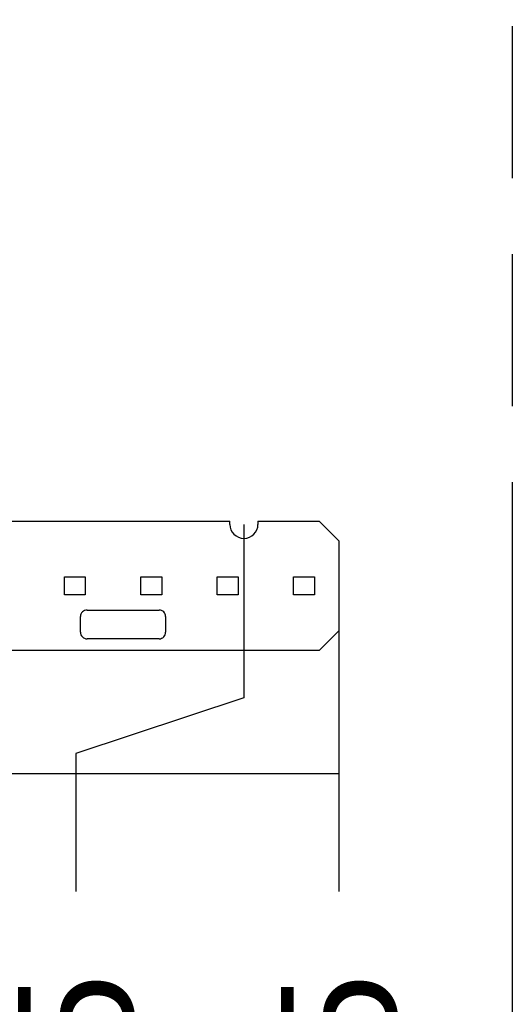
# Model space of a CAD drawing. Header units: millimetres. Extents: x 0 to 210, y 0 to 297.
# Tile 42 of 52: x 144 to 150, y 145 to 158. Entities that reach past the tile are written whole.
import ezdxf
from ezdxf.enums import TextEntityAlignment as Align

# ---------------------------------------------------------------- set-up
doc = ezdxf.new("R2010")
doc.units = ezdxf.units.MM
doc.header["$LTSCALE"] = 19.36
doc.linetypes.add('PHANTOM', pattern=[0.8, 0.45, -0.05, 0.1, -0.05, 0.1, -0.05])
doc.layers.get('0').update_dxf_attribs({"linetype": 'CONTINUOUS'})
doc.layers.add('DEFAULT_3', color=7, linetype='PHANTOM')
doc.layers.add('Z_DIM_2D', color=7, linetype='CONTINUOUS')
doc.styles.add('TEXTSTYLE_3', font='helveticaneueltw1g-ltcn.otf')
doc.styles.add('TEXTSTYLE_4', font='gdt', dxfattribs={"width": 0.7})
doc.dimstyles.new('DIMSTYLE_4', dxfattribs={"dimtxt": 2.1, "dimasz": 3.5, "dimexe": 1.5, "dimexo": 0, "dimgap": 0.525, "dimtad": 0, "dimtih": 1, "dimtoh": 1, "dimlfac": 12.000005, "dimdsep": 46, "dimtxsty": 'TEXTSTYLE_3', "dimblk": '_FILLED', "dimblk1": '_FILLED', "dimblk2": '_FILLED', "dimcen": 0.09, "dimclrt": 5, "dimazin": 2, "dimtol": 1, "dimtp": 0.5, "dimtm": 0.5, "dimtfac": 1, "dimtofl": 0, "dimtmove": 0, "dimatfit": 3, "dimldrblk": '_FILLED', "dimfxl": 0, "dimtolj": 1, "dimarcsym": 0})

# ---------------------------------------------------------------- blocks, each defined once
blk = doc.blocks.new('*D22')
at = {"layer": 'Z_DIM_2D', "color": 2, "linetype": 'Continuous', "transparency": 16777216}
for p, q in [((146.713, 151.168), (146.713, 148.957)), ((146.713, 148.957), (144.573, 148.251)), ((144.573, 148.251), (144.573, 146.493))]:
    blk.add_line(p, q, dxfattribs=at)
at = {"layer": 'Z_DIM_2D', "color": 5, "linetype": 'Continuous', "transparency": 16777216}
for s, height, style, p in [('0.5', 1.47, 'TEXTSTYLE_3', (145.308, 145.443)), ('`', 1.47, 'TEXTSTYLE_4', (145.308, 142.975)), ('1104.5', 2.1, 'TEXTSTYLE_3', (145.623, 141.26))]:
    blk.add_text(s, height=height, rotation=90, dxfattribs=dict(at, style=style)).set_placement(p, align=Align.RIGHT)
blk = doc.blocks.new('_FILLED')
at = {"color": 0, "linetype": 'ByBlock'}
blk.add_solid([(0, 0), (-1, 0.125), (-1, -0.125)], dxfattribs=at)
blk = doc.blocks.new('_NONE')
blk = doc.blocks.new('*D23')
at = {"layer": 'Z_DIM_2D', "color": 2, "linetype": 'Continuous', "transparency": 16777216}
blk.add_line((147.921, 149.81), (147.921, 146.493), dxfattribs=at)
at = {"layer": 'Z_DIM_2D', "color": 5, "linetype": 'Continuous', "transparency": 16777216}
for s, height, style, p in [('0.5', 1.47, 'TEXTSTYLE_3', (148.656, 145.443)), ('`', 1.47, 'TEXTSTYLE_4', (148.656, 142.975)), ('1119', 2.1, 'TEXTSTYLE_3', (148.971, 141.26))]:
    blk.add_text(s, height=height, rotation=90, dxfattribs=dict(at, style=style)).set_placement(p, align=Align.RIGHT)

msp = doc.modelspace()

# ---------------------------------------------------------------- linework, layer by layer
at = {"color": 7, "linetype": 'Continuous'}
for p, q in [((136.47549, 151.21013), (146.5338, 151.21013)), ((146.5338, 151.16847), (146.5338, 151.21013)), ((146.89213, 151.21013), (147.67129, 151.21013)), ((146.89213, 151.21013), (146.89213, 151.16847)), ((147.92129, 150.96013), (147.67129, 151.21013)), ((147.92129, 150.96013), (147.92129, 149.81014)), ((144.42831, 150.5018), (144.69497, 150.5018)), ((144.42831, 150.26847), (144.42831, 150.5018)), ((144.69497, 150.5018), (144.69497, 150.26847)), ((145.40053, 150.5018), (145.6672, 150.5018)), ((145.40053, 150.26847), (145.40053, 150.5018)), ((145.6672, 150.5018), (145.6672, 150.26847)), ((146.37275, 150.5018), (146.63942, 150.5018)), ((146.37275, 150.26847), (146.37275, 150.5018)), ((146.63942, 150.5018), (146.63942, 150.26847)), ((147.34497, 150.5018), (147.61164, 150.5018)), ((147.34497, 150.26847), (147.34497, 150.5018)), ((147.61164, 150.5018), (147.61164, 150.26847)), ((144.69497, 150.26847), (144.42831, 150.26847)), ((145.6672, 150.26847), (145.40053, 150.26847)), ((146.63942, 150.26847), (146.37275, 150.26847)), ((147.61164, 150.26847), (147.34497, 150.26847)), ((144.71717, 150.0768), (145.63384, 150.0768)), ((144.63384, 149.79347), (144.63384, 149.99347)), ((145.71717, 149.99347), (145.71717, 149.79347)), ((147.67129, 149.56014), (147.92129, 149.81014)), ((145.63384, 149.71014), (144.71717, 149.71014)), ((147.67129, 149.56014), (141.6838, 149.56014))]:
    msp.add_line(p, q, dxfattribs=at)
for centre, radius, start, end in [((146.71296, 151.16847), 0.17917, 180, 360), ((144.71717, 149.99347), 0.08333, 89.999379, 180.00063), ((145.63384, 149.99347), 0.08333, 0, 90.000626), ((144.71717, 149.79347), 0.08333, 179.999371, 270.000621), ((145.63384, 149.79347), 0.08333, 269.999374, 360)]:
    msp.add_arc(centre, radius, start, end, dxfattribs=at)
at = {"layer": 'DEFAULT_3', "color": 91, "linetype": 'PHANTOM', "true_color": 0x80ff80}
msp.add_line((150.12864, 182.68), (150.12864, 132.68), dxfattribs=at)
at = {"layer": 'Z_DIM_2D', "color": 2, "linetype": 'Continuous'}
msp.add_line((54.67137, 147.9929), (147.92129, 147.9929), dxfattribs=at)

# ---------------------------------------------------------------- dimensions: what is measured, and where the dimension line sits
for feature_location, offset, origin, picture, middle in [((146.71296, 151.16847), (-2.13969, -4.67556), (54.67137, 151.16847), '*D22', (144.57327, 139.47253)), ((147.92129, 149.81014), (0, -3.31723), (54.67137, 149.81014), '*D23', (147.92129, 140.53037))]:
    dim = msp.add_ordinate_dim(feature_location=feature_location, offset=offset, dtype=1, origin=origin, dimstyle='DIMSTYLE_4', override={"dimblk1": 'NONE', "dimsah": 1}, dxfattribs=at)
    dim.commit()
    dim.dimension.update_dxf_attribs({"geometry": picture, "text_midpoint": middle})

doc.saveas('drawing.dxf')
